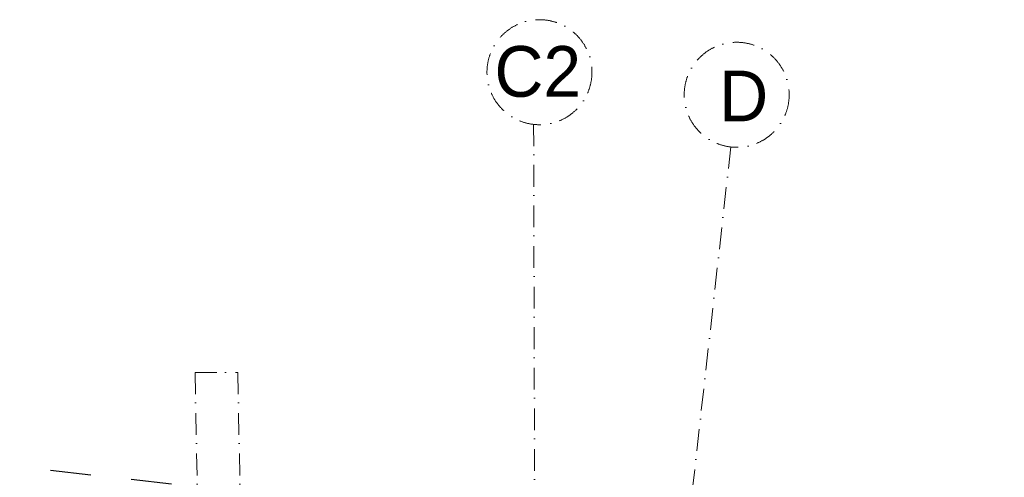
# Model space of a CAD drawing. Header units: millimetres. Extents: x -115474967 to 444143, y -74377 to 241828222.
# Tile 94 of 256: x -34802 to -28003, y 78935 to 82093. Entities that reach past the tile are written whole.
import ezdxf

# ---------------------------------------------------------------- set-up
doc = ezdxf.new("R2010")
doc.units = ezdxf.units.MM
doc.header["$MEASUREMENT"] = 0
for name, pattern in [('Dashed', [280, 140, -140]), ('Dot & Dashed', [280, 150, -60, 0, -70]), ('PHANTOM', [2.5, 1.25, -0.25, 0.25, -0.25, 0.25, -0.25])]:
    doc.linetypes.add(name, pattern=pattern)
for name, color, linetype in [('00-2 Roof Lines', 8, 'Dashed'), ('00-5 Grid 01', 9, 'PHANTOM'), ('TEXT-REFN', 5, 'Continuous')]:
    doc.layers.add(name, color=color, linetype=linetype)
doc.layers.add('A_BEAMS_Pen_No__7', color=7, linetype='Continuous', lineweight=5, true_color=0x3f3f3f)
doc.styles.add('TEXT-20', font='arial.ttf', dxfattribs={"height": 40})

msp = doc.modelspace()

# ---------------------------------------------------------------- linework, layer by layer
at = {"layer": '00-2 Roof Lines', "ltscale": 2}
msp.add_line((-45719.14927, 80231.31795), (-14829.15959, 76770.07351), dxfattribs=at)
at = {"layer": '00-5 Grid 01', "linetype": 'Dot & Dashed', "lineweight": 5}
for p, q in [((-31253.11778, 81370.92743), (-31201.50072, 61781.54516)), ((-29891.16246, 81215.1279), (-31930.24811, 63017.17906))]:
    msp.add_line(p, q, dxfattribs=at)
for centre in [(-31212.75002, 81731.06566), (-29850.79469, 81575.26613)]:
    msp.add_circle(centre, 362.39357, dxfattribs=at)
at = {"layer": 'A_BEAMS_Pen_No__7', "color": 250, "linetype": 'Dot & Dashed', "lineweight": 5, "true_color": 0x3f3f3f}
for p, q in [((-33590.86514, 79658.69466), (-33295.99149, 79658.69466)), ((-33590.86514, 79658.69466), (-33297.49673, 64326.57344)), ((-33295.99149, 79658.69466), (-33002.731, 64332.21356))]:
    msp.add_line(p, q, dxfattribs=at)

# ---------------------------------------------------------------- texts
at = {"layer": 'TEXT-REFN', "color": 2, "linetype": 'Continuous', "char_height": 350, "attachment_point": 1, "style": 'TEXT-20'}
for s, insert in [('\\A1;{\\pql;\\pt0;\\fCentury Gothic|b0|i0|c0|p34;C2}', (-31523.43996, 81911.52588)), ('\\A1;{\\pql;\\pt0;\\fCentury Gothic|b0|i0|c0|p34;D}', (-29971.12939, 81742.28846))]:
    msp.add_mtext(s, dxfattribs=dict(at, insert=insert))

doc.saveas('drawing.dxf')
